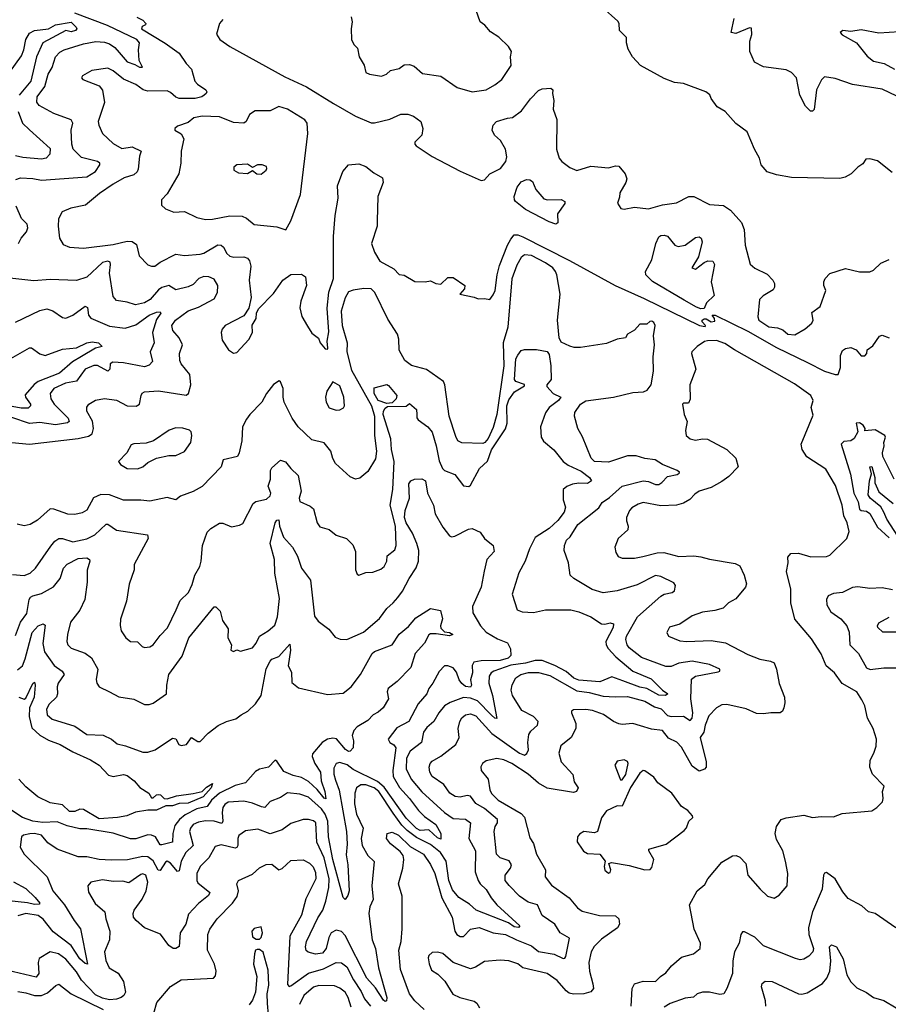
# Model space of a CAD drawing. Extents: x 1552033 to 1694788, y 811965 to 917215.
# Tile 53 of 256: x 1580630 to 1585610, y 847895 to 853538. Entities that reach past the tile are written whole.
import ezdxf

# ---------------------------------------------------------------- set-up
doc = ezdxf.new("R2010")
doc.units = 0

msp = doc.modelspace()

# ---------------------------------------------------------------- linework, layer by layer
at = {"layer": '0CON20XD'}
for points in [[(1583225, 853124.3), (1583304.5, 853135.5), (1583355, 853164.2), (1583395, 853195.8), (1583447.5, 853275), (1583444.1, 853324.1), (1583450, 853355), (1583433.3, 853385), (1583376.8, 853436.8), (1583328.3, 853468.3), (1583295.8, 853505.8), (1583270, 853525), (1583235, 853623.3)], [(1585632.1, 852662.1), (1585548.8, 852728.8), (1585505, 852741.2), (1585482, 852738), (1585465, 852712.5), (1585435, 852693.3), (1585397.5, 852655), (1585362.5, 852635), (1585332.3, 852627.7), (1585055, 852632.5), (1584968.8, 852648.8), (1584915, 852666.7), (1584881.2, 852705), (1584872, 852745), (1584842, 852795), (1584801.2, 852895), (1584735, 852942), (1584675, 853011.2), (1584628.8, 853038.8), (1584593.6, 853086.4), (1584586.8, 853106.8), (1584563.3, 853125), (1584435, 853172), (1584385, 853177.5), (1584325, 853200.8), (1584190, 853275), (1584143.8, 853325), (1584118.7, 853368.7), (1584109.2, 853405), (1584108.8, 853435), (1584068.1, 853475), (1584066, 853515), (1584058.9, 853528.9), (1583970.2, 853610.2)], [(1580608.5, 852621.5), (1580635, 852631.2), (1580705, 852628), (1580755, 852617.5), (1581015, 852637), (1581065, 852666.9), (1581089.4, 852705), (1581089.2, 852715), (1581075.8, 852725), (1580985, 852747.5), (1580936.4, 852795), (1580928.5, 852825), (1580924.1, 852905), (1580933.9, 852945), (1580925, 852964.5), (1580825, 852999.4), (1580741.4, 853045), (1580728.6, 853065), (1580730.6, 853095), (1580774.6, 853155), (1580793.4, 853225), (1580815.6, 853264.4), (1580834.6, 853325), (1580859.1, 853350.9), (1580884.8, 853365.2), (1580995, 853399.2), (1581067.2, 853412.8), (1581115, 853409.8), (1581145, 853399.8), (1581175, 853378.3), (1581199.6, 853349.6), (1581245, 853296.7), (1581290.8, 853280.8), (1581316.2, 853265), (1581333.8, 853265), (1581314.5, 853304.5), (1581311.1, 853365), (1581316.1, 853405), (1581301.3, 853425), (1581133.2, 853505), (1580945.7, 853575.7)], [(1581301.4, 853551.4), (1581335.7, 853535.7), (1581352.5, 853515), (1581351.7, 853508.3), (1581331.7, 853498.3), (1581327.5, 853485), (1581464, 853404), (1581544.4, 853345), (1581585, 853285.7), (1581614.6, 853254.6), (1581633.1, 853185), (1581648.9, 853168.9), (1581697.5, 853135), (1581702.5, 853125), (1581699.2, 853115), (1581687.5, 853105), (1581674, 853095), (1581635, 853085.3), (1581545, 853086.2), (1581525, 853093.8), (1581495, 853121.1), (1581475, 853130.3), (1581365, 853128.3), (1581337.1, 853135), (1581295.7, 853165.7), (1581225, 853196.7), (1581165, 853244.5), (1581135, 853260.5), (1581043, 853247), (1580990, 853215), (1580984, 853205), (1580992.5, 853195), (1581085, 853158.2), (1581105, 853134), (1581116.7, 853063.3), (1581080.4, 852955), (1581083.4, 852933.4), (1581104.2, 852885), (1581165, 852828.9), (1581215, 852800), (1581275, 852810), (1581325.8, 852785), (1581316.7, 852755), (1581308.5, 852681.5), (1581302.5, 852665), (1581285, 852648.8), (1581228.7, 852631.3), (1581165.6, 852595), (1581087.7, 852542.3), (1581006.1, 852473.9), (1580922, 852458), (1580873.7, 852436.3), (1580852.7, 852397.3), (1580850.5, 852355), (1580858.5, 852285), (1580879.8, 852249.8), (1580915, 852233.5), (1580995, 852227.9), (1581165, 852248.6), (1581245, 852268.2), (1581275, 852266.8), (1581298.7, 852248.7), (1581315, 852184), (1581363.6, 852133.6), (1581385, 852124.3), (1581405, 852125.7), (1581435, 852148.9), (1581525, 852194.4), (1581575, 852186.9), (1581665, 852194.6), (1581685, 852200.4), (1581765, 852247.1), (1581785, 852246.4), (1581798.2, 852235), (1581817.2, 852197.2), (1581835, 852182.1), (1581856.8, 852176.8), (1581915, 852178.9), (1581935, 852171.5), (1581948.2, 852155), (1581954.6, 852125), (1581944.5, 852045), (1581957.5, 851945), (1581943.8, 851885), (1581915, 851840), (1581807.5, 851785), (1581790.8, 851765), (1581784.4, 851745.6), (1581791.3, 851701.3), (1581826.1, 851646.1), (1581855, 851627.5), (1581875, 851630), (1581944.4, 851705), (1581964.5, 851745), (1581963.4, 851786.6), (1581986, 851825), (1581988, 851855), (1581999.5, 851880.5), (1582085, 851968), (1582138, 852045), (1582185, 852077.5), (1582245, 852078.8), (1582268.8, 852065), (1582274.2, 852015), (1582241.1, 851925), (1582236.6, 851886.6), (1582247.4, 851837.4), (1582280.5, 851780.5), (1582305, 851741.2), (1582342.3, 851712.3), (1582353.3, 851685), (1582381.7, 851651.7), (1582395, 851650), (1582396.7, 851655), (1582392.5, 851695), (1582401.4, 851748.6), (1582392.8, 851885), (1582403, 851977), (1582428.1, 852055), (1582429.8, 852295), (1582438.8, 852415), (1582455.3, 852515), (1582452.5, 852585), (1582481.8, 852668.2), (1582515, 852705.2), (1582575, 852711.6), (1582615, 852695.8), (1582659.8, 852659.8), (1582710.8, 852630.8), (1582714.6, 852605), (1582682.9, 852525), (1582678.5, 852385), (1582679.6, 852355), (1582647.5, 852255), (1582665, 852205.8), (1582695, 852153.8), (1582775, 852110), (1582805, 852077.5), (1582835, 852073.3), (1582895, 852038), (1582953.9, 852036.1), (1582985, 852042), (1583015.6, 852025.6), (1583045, 852022), (1583085, 852060), (1583115, 852060), (1583182.5, 852015), (1583180, 851995), (1583154.2, 851964.2), (1583235, 851948), (1583258, 851938), (1583295, 851940), (1583325, 851933.3), (1583345, 851961.2), (1583356, 851985), (1583366.8, 852075), (1583381.4, 852128.6), (1583426.3, 852245), (1583445, 852280.8), (1583465, 852304), (1583485, 852304.4), (1583515, 852293.6), (1583781.6, 852158.4), (1584044.2, 852014.2), (1584210.8, 851940.8), (1584527.5, 851785), (1584560, 851780), (1584562.5, 851785), (1584543, 851807), (1584543.3, 851816.7), (1584555, 851822.5), (1584565, 851823.3), (1584595, 851806.7), (1584615, 851810), (1584613.3, 851825), (1584600, 851845), (1584616.7, 851845), (1584805, 851752.1), (1584968.8, 851658.8), (1585147.4, 851572.6), (1585245, 851524), (1585305, 851504.5), (1585322.5, 851505), (1585336.2, 851543.8), (1585336.5, 851613.5), (1585347.9, 851642.1), (1585365, 851654.3), (1585395, 851660), (1585426, 851645), (1585455, 851612.1), (1585475, 851610.9), (1585486.4, 851625), (1585488.1, 851645), (1585521.8, 851668.2), (1585560, 851725), (1585575, 851728.9), (1585615, 851713.8)], [(1581795, 853538.1), (1581774.4, 853515), (1581757.5, 853455), (1581777.5, 853425), (1581835.4, 853385), (1582150.4, 853210.4), (1582275, 853152.7), (1582428.3, 853058.3), (1582554.3, 852984.3), (1582645, 852947.1), (1582665, 852946.4), (1582752.6, 852967.4), (1582815, 852996.4), (1582855, 852996.9), (1582887.5, 852985), (1582930, 852955), (1582941.4, 852915), (1582934.6, 852875.4), (1582895.7, 852835), (1582894.5, 852825), (1582902.2, 852815), (1582995, 852753.6), (1583155, 852669.9), (1583275, 852616.9), (1583295, 852619.2), (1583325.5, 852654.5), (1583386.9, 852685), (1583416.2, 852725), (1583422.1, 852752.1), (1583414.3, 852795), (1583385.6, 852845), (1583351.9, 852875), (1583338.1, 852905), (1583345, 852933.3), (1583363.8, 852955), (1583426.6, 852973.4), (1583455, 852978.1), (1583506.9, 853015), (1583559.2, 853085), (1583605, 853132.5), (1583625, 853140.9), (1583675, 853146.2), (1583685.8, 853135), (1583684, 853115), (1583693.1, 853075), (1583688.5, 853025), (1583710.5, 852965), (1583707.5, 852795), (1583723.8, 852743.8), (1583738, 852725), (1583785, 852690), (1583825, 852673.1), (1583905, 852698.8), (1584005, 852688.9), (1584045, 852700.5), (1584065, 852698.1), (1584102.2, 852655), (1584110.6, 852625), (1584105.7, 852605), (1584071.1, 852545), (1584069.7, 852520.3), (1584057, 852487), (1584075.9, 852455.9), (1584095, 852452), (1584155, 852462.9), (1584235, 852454.4), (1584315, 852476.5), (1584395, 852488.1), (1584466.2, 852525), (1584495, 852524.5), (1584585, 852477.8), (1584665, 852473.3), (1584705.2, 852445.2), (1584768.6, 852375), (1584784.2, 852335.8), (1584790, 852245), (1584817.2, 852137.2), (1584844.7, 852114.7), (1584915, 852079.2), (1584948.8, 852045), (1584957.8, 852025), (1584958.5, 852005), (1584949.8, 851990.2), (1584891.9, 851955), (1584871.4, 851935), (1584862.9, 851835), (1584867.5, 851815), (1584925, 851778.1), (1584975, 851772.5), (1585005, 851760), (1585033.3, 851735), (1585075, 851730.8)], [(1582530, 853555), (1582535.6, 853525), (1582530, 853485), (1582532.9, 853425), (1582545.6, 853395.6), (1582566, 853375), (1582576.2, 853325), (1582605, 853277.5), (1582614.4, 853235), (1582634.7, 853224.7), (1582705, 853213.5), (1582732, 853225), (1582755, 853246), (1582805, 853258), (1582835, 853279.2), (1582865, 853281.5), (1582892.2, 853272.2), (1582939.4, 853229.4), (1583045, 853214.3), (1583138.9, 853148.9), (1583225, 853124.3)], [(1585659.6, 853099.6), (1585575, 853138.9), (1585405, 853165.5), (1585305, 853200), (1585245, 853210), (1585227.2, 853192.8), (1585199.2, 853135), (1585185, 853022.5), (1585175, 853013.8), (1585164.1, 853014.1), (1585135, 853041.2), (1585102.1, 853105), (1585084, 853205), (1585055.5, 853235.5), (1585025, 853249.4), (1584895, 853267.5), (1584842.2, 853295), (1584817.1, 853355), (1584815.8, 853414.2), (1584827.3, 853452.7), (1584825, 853490), (1584815, 853491.9), (1584735, 853458.6), (1584710, 853465), (1584725.9, 853544.1)], [(1580571.9, 853235), (1580639.3, 853330.7), (1580653, 853365), (1580665, 853424.6), (1580685, 853460.3), (1580715, 853476.6), (1580795, 853485.6), (1580835, 853507.9), (1580925, 853524.4), (1580954.4, 853495), (1580956.4, 853485), (1580950, 853475), (1580925, 853467.5), (1580894.7, 853475.3), (1580761.5, 853405), (1580725.8, 853325), (1580693.4, 853185), (1580627.5, 853105)], [(1585675, 853468.6), (1585555, 853460), (1585455, 853480.5), (1585395, 853470.4), (1585350, 853475), (1585333.8, 853465), (1585345, 853450.8), (1585428, 853405), (1585488.5, 853328.5), (1585525, 853299.4), (1585587.1, 853287.1), (1585645, 853253.3)], [(1582155, 852334.3), (1582184.4, 852385), (1582240.4, 852535), (1582282.7, 852885), (1582277.1, 852945), (1582265, 852964.4), (1582165.6, 853025.6), (1582115, 853040), (1582065, 853015.5), (1581980, 853015), (1581948.1, 852995), (1581927.8, 852955), (1581915, 852943.8), (1581855, 852949.1), (1581775, 852980.5), (1581675.4, 852984.6), (1581628.8, 852975), (1581595, 852947.8), (1581535, 852928), (1581520, 852915), (1581520, 852905), (1581555, 852884), (1581571.4, 852855), (1581555.6, 852784.4), (1581553.3, 852715), (1581542.2, 852655), (1581475, 852540), (1581443.3, 852505), (1581443.3, 852475), (1581465, 852453.8), (1581514.2, 852434.2), (1581575, 852438.8), (1581645, 852404.3), (1581695, 852393.1), (1581735, 852394.4), (1581835, 852413.1), (1581905, 852411.8), (1581930.9, 852400.9), (1581975, 852364.3), (1582105, 852349.7), (1582155, 852334.3)], [(1580621.5, 853011.5), (1580646.1, 852945), (1580685, 852906.8), (1580805, 852800), (1580803, 852767), (1580781.2, 852745), (1580755, 852739.2), (1580647.6, 852747.6), (1580605, 852757.5)], [(1582015, 852653.3), (1582043.3, 852675), (1582046.2, 852685), (1582045.7, 852695.7), (1582020, 852705), (1581993.9, 852706.1), (1581965, 852690), (1581935, 852708.8), (1581875, 852706.7), (1581858.3, 852691.7), (1581857.5, 852675), (1581885, 852660), (1581935, 852656.7), (1581965, 852672.5), (1581990, 852655), (1582015, 852653.3)], [(1583703.2, 852366.8), (1583665, 852379.4), (1583530.5, 852450.5), (1583472.8, 852495), (1583466, 852505), (1583465.4, 852525), (1583482.8, 852577.2), (1583505, 852608.6), (1583535, 852621.2), (1583555, 852620), (1583570, 852610), (1583589.6, 852565), (1583635, 852510.9), (1583656.1, 852506.1), (1583735, 852507.2), (1583756.1, 852496.1), (1583755.6, 852485), (1583713.6, 852425), (1583715, 852373.8), (1583703.2, 852366.8)], [(1580623.5, 852255), (1580637.5, 852285), (1580668.2, 852321.8), (1580676.1, 852345), (1580672.7, 852365), (1580639.2, 852399.2), (1580609.4, 852469.4)], [(1584535, 851881.4), (1584509.7, 851889.7), (1584439.5, 851929.5), (1584258, 852038), (1584220, 852075), (1584217.3, 852095), (1584255, 852160.8), (1584277.2, 852255), (1584295, 852292.5), (1584305, 852300.6), (1584325, 852303.3), (1584345, 852296.9), (1584386, 852246), (1584405, 852237.9), (1584445.3, 852244.7), (1584505, 852288.6), (1584525, 852292.5), (1584538, 852285), (1584542.9, 852265), (1584520.9, 852179.1), (1584484, 852115), (1584505, 852108.9), (1584553.4, 852146.6), (1584575, 852156.2), (1584604.3, 852154.3), (1584612.9, 852135), (1584594.8, 852035.2), (1584612.1, 851957.9), (1584567.1, 851915), (1584555, 851882.5), (1584535, 851881.4)], [(1583812.7, 851287.3), (1583844.7, 851335), (1583875, 851353.5), (1584035, 851373.9), (1584145, 851401.3), (1584206.7, 851405), (1584227.1, 851415), (1584250.8, 851445), (1584264.1, 851524.1), (1584262.5, 851605), (1584268.9, 851675), (1584264.4, 851725.6), (1584272.7, 851785), (1584265, 851803.1), (1584255, 851809.2), (1584242.4, 851807.6), (1584225, 851793.3), (1584185, 851792.5), (1584155, 851758), (1584115, 851736.2), (1584103.3, 851715), (1584055, 851707.5), (1583995, 851682.9), (1583845, 851660), (1583809.3, 851659.3), (1583785, 851666.2), (1583735, 851690), (1583722.1, 851715), (1583713.8, 851815), (1583728.9, 851965), (1583710, 852075), (1583702.6, 852095), (1583685.8, 852115), (1583645.2, 852145), (1583565, 852186.3), (1583525, 852190.2), (1583505.3, 852175), (1583479.9, 852130.1), (1583452.4, 852052.4), (1583428.8, 851775), (1583402.5, 851685), (1583404.8, 851555), (1583366.4, 851275), (1583345, 851200.7), (1583315, 851136.9), (1583297.3, 851115), (1583285, 851109.3), (1583165, 851113.3), (1583142.7, 851125), (1583129.6, 851149.6), (1583092.4, 851265), (1583067.9, 851445), (1583060, 851465), (1582963, 851533), (1582875.5, 851555.5), (1582837.5, 851585), (1582804.6, 851644.6), (1582803.1, 851706.9), (1582795.3, 851735), (1582741.1, 851821.1), (1582666.8, 851975), (1582645, 851994.6), (1582602.2, 851997.8), (1582541.5, 851988.5), (1582515, 851978.2), (1582495, 851944.4), (1582472.9, 851867.1), (1582479.3, 851785), (1582507.6, 851685), (1582505.9, 851635), (1582531.7, 851528.3), (1582646.4, 851325), (1582664.3, 851265), (1582663.9, 851155), (1582674.7, 851065), (1582669.1, 851020.9), (1582625, 850948), (1582580.3, 850909.7), (1582555, 850904), (1582525, 850918), (1582440, 850995), (1582425, 851022.5), (1582413.8, 851065), (1582375, 851112), (1582305, 851130), (1582225.6, 851205), (1582192.2, 851255), (1582146.7, 851346.7), (1582140.4, 851375), (1582140.6, 851425), (1582125, 851463.3), (1582117.7, 851467.7), (1582085, 851447.5), (1582045.5, 851395), (1582018.6, 851345), (1581948.6, 851275), (1581930.7, 851249.3), (1581907.1, 851205), (1581902.5, 851125), (1581888.7, 851055), (1581878.5, 851035), (1581796.7, 851015), (1581784, 850975), (1581675, 850862.9), (1581625, 850834.3), (1581552.2, 850807.8), (1581525, 850786), (1581475, 850798.9), (1581375, 850778.2), (1581324.5, 850784.5), (1581225, 850783.6), (1581145, 850814.6), (1581095, 850816.9), (1581052.7, 850797.3), (1581015, 850727.1), (1580988.8, 850711.2), (1580945, 850702.5), (1580905.5, 850704.5), (1580825, 850732.7), (1580805, 850734.4), (1580731.1, 850668.9), (1580690, 850645), (1580655, 850638), (1580615, 850647.1)], [(1580585, 851114.4), (1580685, 851105.4), (1580965, 851137.7), (1581025, 851150.5), (1581044.8, 851165.2), (1581052.3, 851195), (1581046.4, 851236.4), (1581014.5, 851295), (1581015, 851317.5), (1581026, 851335), (1581065, 851356.5), (1581115, 851367.3), (1581185, 851357.5), (1581245.4, 851325.4), (1581296.9, 851323.1), (1581316.2, 851333.8), (1581325.6, 851385), (1581332.1, 851397.9), (1581344.6, 851405.4), (1581425, 851410.8), (1581583.3, 851386.7), (1581598.1, 851395), (1581610.4, 851445), (1581604.5, 851504.5), (1581555.6, 851565), (1581547.5, 851585), (1581546.9, 851625), (1581563.8, 851675), (1581543.2, 851715), (1581507.3, 851757.3), (1581501.6, 851785), (1581523.4, 851816.5), (1581595, 851869.1), (1581655, 851889.4), (1581745, 851938.1), (1581764.5, 851975), (1581766.7, 852015), (1581745, 852050), (1581714.4, 852064.4), (1581685, 852065.4), (1581657.5, 852055), (1581625, 852020), (1581595, 852007.2), (1581525, 851990.5), (1581485, 852014.6), (1581445, 852002.5), (1581425, 851989.1), (1581377.1, 851935), (1581344.7, 851914.7), (1581293, 851903), (1581245, 851918.9), (1581185, 851929.4), (1581165, 851951.2), (1581145.3, 852085), (1581150.8, 852135), (1581147.6, 852147.6), (1581135, 852154.5), (1581105, 852146.6), (1581015, 852061.5), (1580955, 852042.7), (1580805, 852049.6), (1580711.3, 852041.3), (1580555, 852058.5)], [(1585075, 851730.8), (1585134.3, 851765.7), (1585172.1, 851797.9), (1585179.2, 851815), (1585171.2, 851858.8), (1585218.9, 851895), (1585252, 851985), (1585240.6, 852015), (1585240, 852035), (1585248.1, 852055), (1585275, 852082.5), (1585365, 852112.5), (1585445, 852092.7), (1585505, 852092.2), (1585525, 852101.4), (1585566.8, 852143.2), (1585615, 852164.3)], [(1580605, 851804.4), (1580745, 851870.8), (1580785, 851880), (1580819.8, 851869.8), (1580875, 851830.8), (1580895, 851827.1), (1580934.2, 851845), (1581005.7, 851895.7), (1581018, 851888), (1581023.3, 851845), (1581037.8, 851827.8), (1581145, 851781.6), (1581235, 851770), (1581295, 851788.2), (1581372.3, 851845), (1581415, 851862.5), (1581434.2, 851864.2), (1581438.6, 851855), (1581415, 851820), (1581390.5, 851745), (1581400.4, 851685), (1581378.2, 851635), (1581391.8, 851578.2), (1581372.6, 851557.4), (1581345, 851549.2), (1581225, 851571.2), (1581164.3, 851575.7), (1581149.3, 851565), (1581145.7, 851534.3), (1581135, 851523.2), (1581075, 851555.3), (1581055, 851556.5), (1581005, 851534.5), (1580955, 851466.2), (1580892.5, 851455), (1580825.6, 851425), (1580804, 851395), (1580808.2, 851365), (1580826.7, 851335), (1580906.9, 851255), (1580913.3, 851235), (1580903, 851227), (1580835, 851215.9), (1580745, 851228.4), (1580685, 851223.4), (1580585, 851258.5)], [(1580565, 851587.8), (1580685, 851657.3), (1580697.3, 851657.3), (1580745, 851622.5), (1580775, 851613.1), (1580875, 851648.7), (1580955, 851656.3), (1581015, 851685.2), (1581045, 851691.1), (1581080.8, 851685), (1581103.3, 851665), (1581065, 851654.7), (1580985, 851607.3), (1580932.4, 851577.6), (1580858.2, 851511.8), (1580736.1, 851463.9), (1580712, 851448), (1580661.4, 851388.6), (1580662.7, 851375), (1580691.5, 851335), (1580691.5, 851325), (1580678, 851312), (1580638.8, 851311.2), (1580535, 851331.1)], [(1584136.2, 847885), (1584141.1, 847985), (1584155, 848011.8), (1584205, 848027.1), (1584276.2, 848025), (1584304.2, 848055), (1584335.3, 848074.7), (1584367.1, 848115), (1584424.4, 848165), (1584493.8, 848185), (1584530.8, 848215), (1584532.9, 848245), (1584496.4, 848326.4), (1584469.4, 848465), (1584514.4, 848545), (1584557.8, 848582.2), (1584575.8, 848615), (1584655, 848709.2), (1584716.4, 848746.4), (1584738.3, 848748.3), (1584758.8, 848738.8), (1584793, 848703), (1584804.5, 848634.5), (1584876, 848555), (1584918, 848515), (1584955, 848502.9), (1584985, 848521.4), (1585030, 848575), (1585034.5, 848645), (1585020.5, 848715), (1585005.5, 848775.5), (1584970, 848840), (1584960.5, 848875), (1584969.5, 848915), (1584995, 848954.3), (1585025, 848964.4), (1585125, 848978.9), (1585175, 848965.7), (1585225, 848972), (1585295, 848968.8), (1585345, 848989.4), (1585515, 849003.3), (1585545, 849023.3), (1585576.2, 849055), (1585581.2, 849075), (1585576.2, 849115), (1585585.8, 849145), (1585519.2, 849215), (1585503.3, 849255), (1585506.5, 849295), (1585527.8, 849335), (1585540, 849375), (1585542.9, 849415), (1585524.2, 849475), (1585491.2, 849535), (1585476.2, 849605), (1585459.3, 849640.7), (1585430, 849685), (1585345, 849733.1), (1585301.9, 849795), (1585254.7, 849834.7), (1585225, 849904), (1585169.8, 849989.8), (1585075, 850102), (1585051.1, 850195), (1585050.8, 850275), (1585026.7, 850375), (1585036.2, 850425), (1585035, 850456.7), (1585050.7, 850479.3), (1585095, 850480.9), (1585165, 850458.8), (1585255, 850461.4), (1585275, 850470), (1585373.3, 850565), (1585386.2, 850605), (1585374.3, 850655), (1585354.7, 850694.7), (1585346.2, 850755), (1585307.4, 850867.4), (1585252.1, 850962.1), (1585143.5, 851033.5), (1585115.4, 851075), (1585111.1, 851105), (1585178.7, 851271.3), (1585167.8, 851315), (1585180, 851355), (1585165, 851383.3), (1585071.6, 851451.6), (1584727.9, 851645), (1584672.5, 851682.5), (1584625, 851699.5), (1584572.5, 851697.5), (1584556.6, 851693.4), (1584514.5, 851665.5), (1584483.3, 851635), (1584481.2, 851625), (1584505.7, 851535), (1584472.5, 851445), (1584473.6, 851363.6), (1584465, 851340), (1584435, 851340), (1584430, 851335), (1584440, 851275), (1584456, 851235), (1584446.4, 851183.6), (1584452, 851155), (1584473.3, 851135), (1584505, 851128.6), (1584545, 851136), (1584574.1, 851134.1), (1584684.1, 851074.1), (1584735.6, 851025.6), (1584750, 850975), (1584695, 850920.4), (1584655, 850890.4), (1584595, 850856.4), (1584525, 850836.2), (1584500.6, 850819.4), (1584472.2, 850787.8), (1584435, 850766.9), (1584395, 850755.6), (1584305, 850751.5), (1584205, 850771.2), (1584175, 850762.1), (1584140.5, 850739.5), (1584126.7, 850725), (1584109.6, 850685), (1584109.1, 850665), (1584119.4, 850635), (1584117.5, 850615), (1584062, 850565), (1584042, 850515), (1584048, 850485), (1584061.7, 850461.7), (1584085, 850451.4), (1584155, 850451.9), (1584202.1, 850462.1), (1584285, 850481.8), (1584324, 850484), (1584408.3, 850461.7), (1584494.5, 850464.5), (1584535, 850459.4), (1584585, 850445.6), (1584732, 850422), (1584758, 850408), (1584784.2, 850355), (1584798, 850305), (1584791.2, 850285), (1584735, 850219.2), (1584693.6, 850196.4), (1584663.3, 850165), (1584615, 850151.1), (1584545, 850142.2), (1584485, 850122.2), (1584415, 850074.4), (1584355, 850055.8), (1584340, 850025), (1584350, 850005), (1584415, 849978.5), (1584454.6, 849974.6), (1584595, 849980.4), (1584676.9, 849966.9), (1584805, 849900.6), (1584873.7, 849873.7), (1584935, 849861.4), (1584955, 849851.2), (1584970, 849815), (1584985, 849733.3), (1585014.5, 849655.5), (1585017.8, 849622.2), (1585012, 849595), (1585003.3, 849575), (1584990, 849565), (1584936.4, 849566.4), (1584895, 849560), (1584855, 849562.5), (1584795, 849588.6), (1584685, 849613.3), (1584655, 849611.5), (1584625, 849594.4), (1584582, 849548), (1584559.6, 849495), (1584552.9, 849455), (1584531.6, 849425), (1584565.4, 849284.6), (1584566.2, 849255), (1584557.1, 849242.9), (1584525, 849231.4), (1584485, 849259.1), (1584425, 849368.8), (1584396.9, 849396.9), (1584350.4, 849420.4), (1584315, 849464.3), (1584252.6, 849472.6), (1584190.2, 849490.2), (1584145, 849503.8), (1584085, 849498.5), (1584065, 849502.5), (1584035, 849515.5), (1583976.8, 849556.8), (1583915, 849579.1), (1583875, 849584.5), (1583805, 849582), (1583794.4, 849575.6), (1583794.2, 849565.8), (1583818.9, 849505), (1583818.5, 849475), (1583791.2, 849425), (1583733.1, 849376.9), (1583721.1, 849335), (1583734.5, 849285), (1583801.7, 849211.7), (1583809.7, 849169.7), (1583831.4, 849135), (1583822, 849115), (1583805, 849109.4), (1583655, 849133.8), (1583605, 849162.3), (1583545, 849214.7), (1583451.1, 849275), (1583405, 849296.9), (1583365, 849303.5), (1583305, 849291.4), (1583284.2, 849275), (1583274.5, 849255.5), (1583275.6, 849235), (1583316.4, 849185), (1583325.3, 849125), (1583335, 849103.5), (1583372.7, 849065), (1583505, 848988.2), (1583525, 848966.9), (1583555, 848850), (1583575, 848816.7), (1583593.1, 848755), (1583643.8, 848666.2), (1583642, 848625), (1583678.8, 848578.8), (1583780, 848505), (1583828.3, 848448.3), (1583855, 848428.9), (1583954.3, 848404.3), (1584045, 848402.5), (1584065.4, 848385.4), (1584068.2, 848355), (1584056.7, 848333.3), (1583965, 848267.8), (1583924.2, 848225.8), (1583905.5, 848195), (1583892.7, 848135), (1583896.2, 848085), (1583916.8, 848013.2), (1583918.9, 847985), (1583903.8, 847966.2), (1583864.5, 847954.5), (1583805, 847954), (1583779.6, 847959.6), (1583762.3, 847972.3), (1583712.4, 848032.4), (1583655, 848070.9), (1583515, 848103.3), (1583485, 848126.9), (1583435, 848144.4), (1583385, 848147.5), (1583295, 848140.8), (1583242.4, 848107.6), (1583215, 848098.9), (1583115, 848134.4), (1583055, 848186), (1583025, 848194.3), (1582995, 848192.9), (1582975, 848175.8), (1582971.3, 848161.3), (1582976.6, 848126.6), (1582991.7, 848091.7), (1583027, 848067), (1583067.4, 848027.4), (1583113.7, 847953.7), (1583153.3, 847935), (1583235, 847912.5), (1583251.4, 847901.4), (1583266.7, 847875)], [(1580587.6, 850357.6), (1580655, 850352.7), (1580690, 850365), (1580719.6, 850395), (1580809, 850521), (1580830.9, 850549.1), (1580855, 850564.6), (1580875, 850564.6), (1580935, 850545.3), (1581015, 850561.9), (1581061.2, 850585), (1581125, 850647.1), (1581135, 850646.9), (1581185, 850613.2), (1581362.5, 850585), (1581366, 850565), (1581285.7, 850415), (1581285.6, 850385), (1581257.7, 850302.3), (1581241.3, 850205), (1581208.3, 850101.7), (1581205.5, 850065.5), (1581210.6, 850035), (1581238.6, 849995), (1581265, 849974.4), (1581305, 849973.3), (1581332, 849945), (1581345, 849940), (1581375, 849944.2), (1581395, 849955.6), (1581435, 850008.9), (1581478, 850052), (1581527.7, 850155), (1581550.5, 850209.5), (1581597.3, 850255), (1581619.1, 850300.9), (1581633.5, 850355), (1581662.5, 850405), (1581670.6, 850435), (1581677.9, 850525), (1581705, 850600), (1581725, 850622.2), (1581775, 850653.1), (1581795, 850652.7), (1581845, 850631.5), (1581889.2, 850640.8), (1581908.8, 850651.2), (1581968.8, 850765), (1581983.6, 850776.4), (1582045, 850790.8), (1582065, 850808.6), (1582069.3, 850825), (1582054.2, 850865), (1582068.6, 850905), (1582068.5, 850955), (1582075, 850970), (1582125, 851013.3), (1582153.9, 851003.9), (1582184, 850965), (1582226.5, 850926.5), (1582242.7, 850835), (1582231.4, 850795), (1582235.7, 850775.7), (1582295, 850750), (1582314.2, 850735), (1582335.3, 850655.3), (1582351.1, 850631.1), (1582405, 850615.7), (1582445, 850584.2), (1582504.1, 850564.1), (1582539.2, 850529.2), (1582555, 850490), (1582554.3, 850385), (1582565, 850360), (1582575, 850353.8), (1582615, 850368.8), (1582655, 850371.9), (1582701.1, 850388.9), (1582720, 850405), (1582734, 850435), (1582736.7, 850465), (1582780.2, 850499.8), (1582788.5, 850525), (1582783.8, 850635), (1582754.2, 850755), (1582770, 850845), (1582777.6, 851005), (1582762.3, 851075), (1582758.1, 851135), (1582714.2, 851275), (1582714.9, 851295.1), (1582725, 851311.9), (1582738.9, 851321.1), (1582845, 851323.5), (1582865, 851338.9), (1582904, 851304), (1582906.1, 851276.1), (1582906.5, 851256.5), (1582914.5, 851245), (1582970.5, 851205), (1582994.1, 851174.1), (1583018.2, 851095), (1583035, 851008.8), (1583053.3, 850965), (1583065, 850954.5), (1583125, 850930.8), (1583175, 850866.2), (1583205, 850863.3), (1583215, 850870), (1583266.7, 850965), (1583312.1, 851007.9), (1583335, 851073.3), (1583415, 851193.6), (1583424.4, 851225.6), (1583422.4, 851325), (1583435, 851358.8), (1583466.5, 851405), (1583525, 851440), (1583525, 851446.5), (1583475, 851464.1), (1583466.4, 851475), (1583474.8, 851595), (1583485, 851615.7), (1583505, 851642.5), (1583525, 851647.5), (1583593, 851647), (1583655, 851636.7), (1583665, 851618.8), (1583675.9, 851555), (1583676.3, 851475), (1583652.5, 851445), (1583653.1, 851435), (1583688.9, 851395), (1583732.2, 851375), (1583718.7, 851355), (1583664.8, 851315.2), (1583644.2, 851285), (1583616.8, 851205), (1583620, 851145), (1583632.8, 851122.8), (1583692.2, 851072.2), (1583746.7, 851006.7), (1583774.5, 850985), (1583849.5, 850949.5), (1583896.2, 850915), (1583908.8, 850895), (1583885, 850880), (1583835, 850882.5), (1583800, 850875), (1583767, 850863), (1583746, 850845), (1583746.4, 850786.4), (1583758.9, 850745), (1583752.5, 850715), (1583715, 850668.2), (1583665, 850622.3), (1583585, 850570.8), (1583553.1, 850505), (1583528.6, 850435), (1583491.8, 850368.2), (1583454.2, 850245), (1583482.5, 850155), (1583510, 850145), (1583575, 850140.9), (1583645, 850156.2), (1583790, 850155), (1583835, 850144.7), (1583904.2, 850115), (1583965, 850075.5), (1583985, 850073.6), (1584015, 850081.4), (1584033.8, 850075), (1584032.2, 850055), (1583991.1, 849975), (1583991.5, 849955), (1584003.8, 849935), (1584047.1, 849887.1), (1584145, 849804.8), (1584250.7, 849760.7), (1584315.2, 849695.2), (1584346.7, 849675), (1584333.3, 849665), (1584295, 849666.9), (1584225, 849705.2), (1584185, 849712.2), (1584088.9, 849748.9), (1584025, 849771.8), (1583956.9, 849743.1), (1583835, 849752.6), (1583806.4, 849765), (1583762.2, 849802.2), (1583697.6, 849837.6), (1583624.8, 849864.8), (1583585, 849864.5), (1583530.6, 849849.4), (1583445, 849838.5), (1583348.9, 849805), (1583333.6, 849795), (1583321.5, 849775), (1583319.7, 849735), (1583340.6, 849665), (1583366.1, 849533.9), (1583355, 849535.6), (1583335, 849552.9), (1583255.3, 849635), (1583215, 849649.1), (1583175, 849654), (1583098.2, 849625), (1583064.8, 849605.2), (1583032.8, 849565), (1583004.8, 849515.2), (1582965, 849482.1), (1582945.9, 849454.1), (1582933.6, 849395), (1582869.1, 849345), (1582846.7, 849305), (1582844.7, 849245), (1582873.5, 849185), (1582935, 849112.8), (1583065.4, 848995), (1583115, 848959.7), (1583185, 848956.2), (1583215.3, 848935.3), (1583204.7, 848845), (1583243.8, 848773.8), (1583241.5, 848655), (1583258.2, 848605), (1583270.4, 848585), (1583304, 848554), (1583332.9, 848505), (1583365, 848466.2), (1583498, 848345), (1583490, 848335), (1583465, 848338.8), (1583431.6, 848361.6), (1583246.2, 848435), (1583209, 848469), (1583147, 848507), (1583111.3, 848551.3), (1583090.9, 848605), (1583074.5, 848715), (1583043.3, 848765), (1582985, 848811.3), (1582905, 848850.4), (1582850.8, 848890.8), (1582821.2, 848921.2), (1582770.4, 848990.4), (1582688.5, 849115), (1582662.9, 849135), (1582615, 849152.5), (1582585, 849153.2), (1582560.9, 849135), (1582551.1, 849105), (1582548.5, 849045), (1582560.2, 848985), (1582600, 848905), (1582587.5, 848845), (1582593.1, 848805), (1582625, 848748.2), (1582663, 848713), (1582649.7, 848575), (1582656.6, 848495), (1582636.8, 848453.2), (1582631.2, 848415), (1582651.6, 848265), (1582669.7, 848215), (1582687.9, 848105), (1582735.3, 847935), (1582733.3, 847915), (1582725, 847911.9), (1582715, 847918.9), (1582669, 847989), (1582619.5, 848045), (1582495, 848289.3), (1582475, 848311.9), (1582445, 848320), (1582415.9, 848304.1), (1582401.8, 848278.2), (1582386.9, 848215), (1582365, 848187.7), (1582325, 848182.8), (1582283.1, 848193.1), (1582272.7, 848202.7), (1582269.1, 848225), (1582274, 848255), (1582339.7, 848390.3), (1582368.1, 848435), (1582384.2, 848485.8), (1582401.7, 848565), (1582403.6, 848615), (1582374.6, 848734.6), (1582333.1, 848825), (1582328.5, 848935), (1582315, 848947.1), (1582285, 848954.4), (1582255, 848954.4), (1582185, 848930.9), (1582135, 848895.6), (1582065, 848872.1), (1581995, 848898.9), (1581925, 848888.6), (1581886.5, 848863.5), (1581880, 848845), (1581880, 848805), (1581875.3, 848794.7), (1581865, 848790.4), (1581785, 848808.2), (1581751.3, 848798.7), (1581714.7, 848735.3), (1581665.2, 848684.8), (1581646.2, 848645), (1581645.3, 848605.3), (1581651.1, 848591.1), (1581719.5, 848535), (1581711.5, 848518.5), (1581655, 848472.2), (1581598.1, 848411.9), (1581582.6, 848355), (1581550.3, 848305), (1581543.2, 848226.8), (1581525.7, 848214.3), (1581510, 848215), (1581485, 848232.2), (1581436.6, 848296.6), (1581345, 848333.1), (1581296.9, 848375), (1581283.1, 848395), (1581280, 848415), (1581285.7, 848435), (1581332, 848498), (1581355, 848546), (1581365.2, 848595), (1581353.1, 848635), (1581335, 848642.1), (1581325, 848639.6), (1581255, 848590.6), (1581220.6, 848600.6), (1581165, 848599.2), (1581105, 848608.3), (1581038, 848595), (1581021.1, 848575), (1581025, 848538), (1581063.2, 848473.3), (1581118.8, 848425), (1581124.2, 848385), (1581147.1, 848315), (1581143.8, 848265), (1581116.3, 848195), (1581123.9, 848146.1)], [(1582445, 851300), (1582465, 851301.2), (1582485.9, 851314.1), (1582491.2, 851325), (1582488.5, 851375), (1582465, 851440), (1582425, 851462.5), (1582390.7, 851409.3), (1582383.8, 851375), (1582386.7, 851345), (1582405, 851314), (1582445, 851300)], [(1582735, 851339.1), (1582685, 851354.8), (1582662.9, 851395), (1582662.3, 851427.7), (1582735, 851447.5), (1582745, 851441.2), (1582792, 851385), (1582788, 851365), (1582765, 851341.5), (1582735, 851339.1)], [(1582949.2, 847865), (1582895, 847915.5), (1582864.6, 847955), (1582813.8, 848095), (1582803.6, 848205), (1582816.5, 848255), (1582821.9, 848328.1), (1582822.1, 848515), (1582801.5, 848585), (1582827.3, 848675), (1582832.9, 848725), (1582827.5, 848747.5), (1582811.8, 848771.8), (1582755, 848815.6), (1582733.1, 848845), (1582736.2, 848875), (1582765, 848881.5), (1582802.5, 848865), (1582868.9, 848798.9), (1582944.4, 848755), (1582985, 848697.1), (1583009.2, 848645), (1583049.8, 848505), (1583109.6, 848395), (1583124.2, 848315), (1583136.5, 848295), (1583155, 848283.2), (1583175, 848284.7), (1583214.4, 848325), (1583265, 848335.8), (1583345, 848305.2), (1583415, 848295.6), (1583477.8, 848265), (1583565, 848229.5), (1583605, 848198.4), (1583695, 848182.3), (1583745, 848157.5), (1583755, 848160), (1583760.2, 848169.8), (1583781.4, 848275), (1583728.6, 848305), (1583698.2, 848355), (1583624.7, 848405), (1583599.5, 848465), (1583545, 848481.3), (1583495.6, 848515.6), (1583435.3, 848575.3), (1583413.6, 848605), (1583413.5, 848635), (1583443.8, 848675), (1583449.2, 848695), (1583436.9, 848716.9), (1583383.8, 848733.8), (1583362.7, 848755), (1583350, 848885), (1583356.7, 848913.3), (1583370, 848935), (1583368.5, 848955), (1583295, 849017), (1583245.2, 849045.2), (1583215, 849087.7), (1583195, 849092.4), (1583155, 849082), (1583126.7, 849086.7), (1583096.2, 849105), (1583062.5, 849155), (1582995, 849200.5), (1582981.2, 849225), (1582977.7, 849255), (1582982.7, 849275), (1582995, 849289.5), (1583045, 849317.9), (1583131.1, 849385), (1583148.9, 849425), (1583144.5, 849475), (1583153.6, 849515), (1583165, 849537.8), (1583185, 849554.5), (1583215, 849560.4), (1583245, 849548.5), (1583336.5, 849446.5), (1583495, 849334.8), (1583525, 849322.9), (1583537.9, 849332.1), (1583546.2, 849353.8), (1583543.4, 849395), (1583549.5, 849440.5), (1583560.4, 849459.6), (1583598.6, 849495), (1583601.9, 849515), (1583575.6, 849545), (1583509.4, 849579.4), (1583454.6, 849665), (1583447.3, 849695), (1583453.3, 849726.7), (1583474.4, 849765.6), (1583503.3, 849785), (1583547.3, 849797.3), (1583605, 849797.5), (1583669.3, 849779.3), (1583825, 849691.5), (1583895, 849682.2), (1583975, 849661.2), (1584043.6, 849656.4), (1584115, 849660), (1584215, 849632), (1584270.5, 849600.5), (1584308.1, 849588.1), (1584345, 849551.2), (1584365, 849544.7), (1584435, 849545.8), (1584475, 849520.8), (1584485, 849535.8), (1584490, 849565), (1584477.3, 849645), (1584482, 849758), (1584505, 849775.8), (1584635, 849800.6), (1584643.8, 849805), (1584644, 849815), (1584585, 849842.3), (1584485, 849860.8), (1584409.4, 849849.4), (1584365, 849832), (1584335, 849831.1), (1584195, 849882.5), (1584125, 849938.5), (1584113.1, 849955), (1584105.3, 849985), (1584109.3, 850005), (1584171.5, 850115), (1584305.6, 850235), (1584325, 850245.9), (1584370, 850255), (1584384, 850265), (1584390, 850295), (1584380.7, 850310.7), (1584305, 850347.3), (1584275, 850351.8), (1584171, 850299), (1584055, 850264.6), (1583975, 850253.5), (1583911.4, 850271.4), (1583806.7, 850335), (1583786.2, 850355), (1583775.5, 850425.5), (1583751.2, 850495), (1583752.7, 850525), (1583765.9, 850554.1), (1583786.5, 850575), (1583830, 850645), (1583950.3, 850739.7), (1583969.3, 850770.7), (1584011.2, 850798.8), (1584084.5, 850865), (1584205, 850895.7), (1584235, 850892), (1584275, 850874), (1584295.2, 850874.8), (1584312.5, 850885), (1584345, 850920.8), (1584399.6, 850930.4), (1584411.7, 850938.3), (1584412, 850945), (1584400, 850955), (1584315, 850987.7), (1584273.3, 851015), (1584215, 851023.4), (1584165, 851039), (1584115, 851038.3), (1584005, 851001.5), (1583925, 851005.3), (1583905.5, 851025), (1583856.3, 851146.3), (1583829.1, 851195), (1583810, 851265), (1583812.7, 851287.3)], [(1585643.6, 850905), (1585579.7, 851035), (1585576.5, 851055), (1585586.7, 851095), (1585583.6, 851115), (1585594.7, 851145), (1585590.3, 851155), (1585535, 851188.1), (1585475, 851182.5), (1585476.7, 851195), (1585465.4, 851215), (1585445, 851228.3), (1585426.4, 851225), (1585434.5, 851175), (1585415, 851138.1), (1585395, 851124.5), (1585355, 851120.6), (1585340, 851105), (1585393, 850933), (1585412.7, 850825), (1585436.5, 850775), (1585445, 850732.3), (1585454.9, 850724.8), (1585485, 850721.1), (1585505, 850707.6), (1585549.1, 850629.1), (1585615, 850569.1)], [(1581305, 850963.1), (1581335, 850974.4), (1581365, 850999.4), (1581415, 851025.8), (1581485, 851039.4), (1581525, 851040), (1581575, 851062.5), (1581611.1, 851115), (1581616.2, 851155), (1581612.5, 851175), (1581603.3, 851185), (1581565, 851197.8), (1581525, 851198.9), (1581486.2, 851185), (1581396.6, 851123.4), (1581355, 851110.6), (1581285, 851107.5), (1581269.5, 851100.5), (1581243.8, 851055), (1581196.7, 851005), (1581207.7, 850987.7), (1581245.6, 850965.6), (1581305, 850963.1)], [(1585665, 850577.5), (1585602.6, 850675), (1585584.9, 850714.9), (1585566.9, 850746.9), (1585506.9, 850795), (1585495.3, 850815), (1585502.6, 850895), (1585513.9, 850935), (1585504, 850976), (1585515, 850976.4), (1585533.8, 850915), (1585532.7, 850882.7), (1585555, 850831.1), (1585637.5, 850765)], [(1580605, 850009.5), (1580634.8, 850085.2), (1580671.3, 850135), (1580684.6, 850215), (1580691.9, 850228.1), (1580705, 850236.9), (1580755, 850250.3), (1580823.3, 850286.7), (1580861.9, 850335), (1580881.5, 850395), (1580902.1, 850417.9), (1580965, 850450.4), (1581015, 850454.3), (1581030, 850445), (1581031.4, 850435), (1581016.4, 850383.6), (1581016.5, 850315), (1581002.3, 850215), (1580975.2, 850154.8), (1580921.5, 850085), (1580903.1, 850015), (1580899.6, 849975), (1580905.6, 849955), (1580925, 849935.5), (1581005, 849907.5), (1581041.3, 849881.3), (1581078.6, 849815), (1581067.3, 849757.3), (1581072, 849735), (1581086.2, 849715), (1581143.8, 849685), (1581197.3, 849657.3), (1581285, 849644.2), (1581345, 849612.5), (1581372.7, 849612.7), (1581395, 849621.1), (1581471.5, 849675), (1581473.8, 849725), (1581485.5, 849785), (1581560.6, 849889.4), (1581599.2, 849995), (1581745, 850173.8), (1581755, 850173.8), (1581779.1, 850149.1), (1581792.9, 850095), (1581825, 850047.5), (1581822.5, 849995), (1581843.8, 849955), (1581840, 849925), (1581855, 849917.5), (1581875, 849927.5), (1581895, 849918.8), (1581965, 849937.3), (1581986, 849965), (1582004.7, 850005.3), (1582054.7, 850035.3), (1582091.7, 850068.3), (1582108.1, 850115), (1582119.6, 850220.4), (1582092.5, 850365), (1582090, 850445), (1582065.2, 850535), (1582094.8, 850655), (1582105, 850669.2), (1582115, 850671.1), (1582118.9, 850635), (1582141.7, 850571.7), (1582194, 850514), (1582223, 850463), (1582245, 850394.2), (1582297.5, 850325), (1582320.2, 850120.2), (1582340.2, 850090.2), (1582402.5, 850045), (1582439.4, 849999.4), (1582467, 849987), (1582505, 849986.7), (1582601.5, 850028.5), (1582693.6, 850106.4), (1582735, 850164.2), (1582771.4, 850195), (1582797, 850227), (1582825, 850262.5), (1582862.1, 850335), (1582902.8, 850397.2), (1582916.7, 850435), (1582918.2, 850495), (1582906.5, 850535), (1582882.4, 850595), (1582845, 850655.3), (1582836.6, 850685), (1582839.1, 850725), (1582864, 850795), (1582861.5, 850878.5), (1582872.4, 850895), (1582893.8, 850903.8), (1582935, 850906.6), (1582956.8, 850895), (1582968, 850825), (1583002.6, 850755), (1583011, 850705), (1583055, 850629.6), (1583095, 850579.6), (1583105, 850574.7), (1583125, 850577.1), (1583202.3, 850617.7), (1583225, 850622.1), (1583270.8, 850600.8), (1583295, 850565.2), (1583345.3, 850525.3), (1583349.7, 850490.3), (1583307.7, 850445), (1583293.2, 850376.8), (1583275.4, 850285), (1583226.2, 850175), (1583228.8, 850138.8), (1583271.1, 850065), (1583305, 850027.9), (1583369.5, 849989.5), (1583427, 849967), (1583443, 849933), (1583446.5, 849893.5), (1583430.9, 849879.1), (1583385, 849864.9), (1583276.2, 849863.8), (1583233.2, 849855), (1583223.4, 849836.6), (1583225.2, 849795), (1583215.2, 849755), (1583221.1, 849725), (1583215, 849712.8), (1583185, 849717.4), (1583164.1, 849734.1), (1583150.2, 849755), (1583135, 849799.2), (1583115, 849823.1), (1583085, 849835.6), (1583065, 849834.3), (1583035, 849802.5), (1582999.2, 849735), (1582976.2, 849705), (1582965, 849674.4), (1582913.8, 849616.2), (1582861.3, 849515), (1582791.3, 849478.7), (1582742.9, 849415), (1582751.5, 849395), (1582775, 849381.5), (1582786.1, 849365), (1582768.3, 849235), (1582770.9, 849200.9), (1582806.8, 849136.8), (1582864.8, 849075), (1582916.1, 849006.1), (1582951.7, 848971.7), (1583016.2, 848925), (1583044.5, 848875), (1583045, 848842), (1583025, 848849.6), (1582975.2, 848895.2), (1582925, 848890.3), (1582905, 848903.3), (1582845, 848962.4), (1582720.3, 849140.3), (1582681.9, 849171.9), (1582541, 849241), (1582507.7, 849267.7), (1582465, 849281.8), (1582444.2, 849275.8), (1582431.3, 849248.7), (1582430.4, 849215), (1582439.9, 849179.9), (1582461.5, 849121.5), (1582503.7, 848885), (1582507, 848813), (1582502.3, 848752.3), (1582511.3, 848695), (1582518.8, 848545), (1582511.4, 848518.6), (1582495, 848496.7), (1582485, 848507.5), (1582424.7, 848725), (1582400.2, 848855), (1582397.1, 848945), (1582381.6, 848985), (1582360.6, 849015), (1582285, 849081.6), (1582235, 849098.8), (1582165, 849107.3), (1582125, 849079.5), (1582065, 849056.7), (1582035, 849023.8), (1582016.6, 849026.6), (1581965, 849048.7), (1581915, 849060), (1581825.7, 849054.3), (1581805, 849040.4), (1581795, 849022.5), (1581791, 848995), (1581795.2, 848944.8), (1581788.4, 848931.6), (1581745, 848944.3), (1581695, 848947), (1581655, 848939.2), (1581625.2, 848924.8), (1581608.5, 848905), (1581603.5, 848885), (1581625.2, 848805), (1581582.1, 848765), (1581555.7, 848715), (1581545, 848659.2), (1581535, 848656.5), (1581495, 848703.8), (1581475, 848716.4), (1581465, 848710.7), (1581435, 848661.1), (1581424.6, 848664.6), (1581395, 848718), (1581365, 848740.2), (1581335, 848742.5), (1581247.7, 848722.3), (1581155, 848721.8), (1581085, 848724.6), (1581015, 848740.8), (1580965, 848740), (1580844.6, 848784.6), (1580791.1, 848821.1), (1580754.3, 848865), (1580715, 848873.8), (1580688.3, 848871.7), (1580652, 848865), (1580640.6, 848855), (1580632.5, 848795), (1580656.2, 848755), (1580786.9, 848625), (1580819.5, 848545), (1580887.1, 848465), (1580942, 848375), (1580978.1, 848328.1), (1581018.8, 848125), (1581005, 848128.9), (1580975, 848156.1), (1580925, 848231.6), (1580821, 848311), (1580765, 848383.6), (1580735, 848403.6), (1580665.2, 848414.8), (1580618.5, 848401.5)], [(1585635, 850270.4), (1585575, 850282.5), (1585505, 850278.1), (1585435, 850286.9), (1585405, 850284.3), (1585346.7, 850255), (1585295, 850248.9), (1585264.6, 850235.4), (1585255.8, 850215), (1585258.2, 850185), (1585281.5, 850145), (1585338.2, 850105), (1585372.5, 850065), (1585385, 850027.5), (1585389.5, 849955), (1585439.1, 849905), (1585485, 849823.3), (1585506.2, 849813.8), (1585585, 849824.3), (1585675, 849823.1)], [(1580617.2, 849812.8), (1580645, 849834.4), (1580661, 849875), (1580701.5, 850025), (1580735, 850064.7), (1580765, 850076.5), (1580775, 850068), (1580763, 849963), (1580772.4, 849915), (1580827.5, 849837.5), (1580873.4, 849803.4), (1580884.6, 849785), (1580849.6, 849735), (1580844.6, 849715), (1580846.8, 849675), (1580840, 849655), (1580799.5, 849615), (1580783.9, 849586.1), (1580788.1, 849555), (1580815, 849529.5), (1580945, 849489.2), (1581015, 849442), (1581108.1, 849438.1), (1581155.4, 849415.4), (1581187.9, 849387.9), (1581236.6, 849376.6), (1581335, 849340), (1581365, 849340.9), (1581406, 849354), (1581505, 849421.2), (1581525, 849416.7), (1581542.5, 849385), (1581555, 849378.1), (1581585.8, 849385), (1581615, 849423.8), (1581651.1, 849401.1), (1581665, 849400.4), (1581710.6, 849449.4), (1581767.3, 849492.7), (1581815, 849516.5), (1581869.2, 849530.8), (1581898.8, 849555), (1581936.9, 849575), (1581982.7, 849617.3), (1582014.8, 849665.2), (1582043.1, 849816.9), (1582065, 849861.2), (1582075, 849872.5), (1582115, 849888.9), (1582178.3, 849958.3), (1582183.1, 849925), (1582170, 849835), (1582187.9, 849797.9), (1582190.3, 849740.3), (1582228, 849708), (1582395, 849670.5), (1582485, 849678), (1582530.6, 849715), (1582583.9, 849786.1), (1582650.3, 849905), (1582665, 849916.6), (1582764.7, 849955.3), (1582805, 850015.7), (1582859.7, 850060.3), (1582900.5, 850109.5), (1582985, 850163.8), (1583042.5, 850152.5), (1583054, 850105), (1583042, 850065), (1583045, 850050), (1583065, 850030), (1583095, 850026.5), (1583112.5, 850015), (1583095, 850006.7), (1583018.3, 850018.3), (1582985, 850018.8), (1582975, 850012.5), (1582950.4, 849965), (1582896.8, 849905), (1582871.9, 849825), (1582794.4, 849745), (1582742.9, 849705), (1582736.1, 849685), (1582744.7, 849645), (1582713.4, 849595), (1582685, 849569.4), (1582655.6, 849555), (1582625, 849521.1), (1582564, 849485), (1582545.7, 849465), (1582535.6, 849435), (1582544.5, 849405), (1582542.3, 849365), (1582525, 849345.3), (1582515, 849344.1), (1582497.8, 849355), (1582446.3, 849416.3), (1582425, 849420.5), (1582395, 849414.5), (1582364.1, 849395.9), (1582308.8, 849331.2), (1582306, 849315), (1582322.8, 849275), (1582354.8, 849225), (1582359.1, 849175), (1582380.2, 849115), (1582385, 849073.1), (1582375, 849077.1), (1582336, 849126), (1582285, 849173), (1582245, 849195.2), (1582196.9, 849206.9), (1582145, 849228.4), (1582105, 849288.6), (1582095, 849294.2), (1582056, 849255), (1582005, 849242.3), (1581981, 849229), (1581924.7, 849165.3), (1581865, 849149.1), (1581775, 849104.8), (1581729.5, 849065), (1581705, 849029.6), (1581645, 849015.8), (1581578.2, 848981.8), (1581545.5, 848954.5), (1581520.1, 848919.9), (1581508.1, 848875), (1581506.7, 848825), (1581445, 848808.9), (1581435, 848809.2), (1581408.1, 848855), (1581385, 848865.4), (1581365, 848866.1), (1581295, 848844.1), (1581265, 848842.7), (1581165.3, 848875.3), (1581015, 848900.5), (1580975, 848901.5), (1580902, 848918), (1580845, 848941.4), (1580762.2, 848937.8), (1580704.8, 848944.8), (1580646.3, 848966.3), (1580561.3, 849021.3)], [(1585665, 850028.1), (1585578.7, 850028.7), (1585550, 850055), (1585547.8, 850065), (1585555, 850081.4), (1585615, 850113.5)], [(1580625, 849655.6), (1580655, 849644.3), (1580665, 849649.2), (1580705, 849734.2), (1580715, 849741.2), (1580719.2, 849725), (1580713, 849655), (1580685.7, 849595), (1580683.2, 849545), (1580698.9, 849478.9), (1580745, 849438.2), (1580795, 849408), (1580862, 849385), (1580935, 849341.8), (1581035, 849297.1), (1581086, 849266), (1581138.4, 849208.4), (1581165, 849201.4), (1581225, 849212), (1581245, 849207.2), (1581286.8, 849175), (1581318.2, 849138.2), (1581370, 849105), (1581385, 849077.5), (1581395, 849077.5), (1581413.3, 849095), (1581425, 849098), (1581436.7, 849095), (1581457.5, 849075), (1581475, 849071.9), (1581529.7, 849090.3), (1581625, 849102.9), (1581675, 849114), (1581700.4, 849139.6), (1581735, 849160), (1581728.2, 849135), (1581681.4, 849085), (1581595, 849047.6), (1581545, 849045.6), (1581505, 849032.5), (1581468, 849032), (1581415, 849007.1), (1581365, 849007.9), (1581293.5, 848996.5), (1581244.5, 848975.5), (1581190, 848965), (1581085, 848958.2), (1580995, 849011.2), (1580975, 849013.1), (1580945, 849000.7), (1580915, 849000.7), (1580875, 849037.6), (1580805, 849049.5), (1580733.9, 849083.9), (1580665, 849141.3), (1580625.6, 849185)], [(1584085, 849182.5), (1584105, 849212.5), (1584117.8, 849275), (1584115, 849286), (1584095, 849295.6), (1584055, 849288), (1584042, 849265), (1584070.5, 849190.5), (1584075, 849182.5), (1584085, 849182.5)], [(1584005, 848647.5), (1584015, 848650), (1584018.8, 848665), (1584008.3, 848701.7), (1584022.5, 848707.5), (1584125, 848690.8), (1584215, 848666.2), (1584245, 848667.5), (1584255, 848680), (1584265.8, 848724.2), (1584237.5, 848775), (1584237.5, 848785), (1584336.3, 848813.7), (1584439.7, 848890.3), (1584453, 848907), (1584466, 848944), (1584490, 848965), (1584487.5, 848975), (1584460, 849005), (1584425, 849028.8), (1584368, 849105), (1584288, 849165), (1584265, 849196), (1584213.2, 849233.2), (1584205, 849234.4), (1584185, 849220), (1584132.7, 849137.3), (1584085, 849030), (1584055, 849032.5), (1583995, 849003.8), (1583965, 848963.3), (1583942.5, 848885), (1583925, 848878.8), (1583865, 848886), (1583839.5, 848870.5), (1583828.8, 848855), (1583826.4, 848826.4), (1583853.9, 848783.9), (1583862, 848772), (1583885, 848758.8), (1583956.4, 848756.4), (1583987.5, 848715), (1583980.8, 848685), (1583984.3, 848664.3), (1584005, 848647.5)], [(1581398, 847845), (1581415.3, 847904.7), (1581493.6, 847996.4), (1581555, 848036.2), (1581740.8, 848045), (1581751.5, 848058.5), (1581756.7, 848085), (1581746.2, 848125), (1581706.5, 848205), (1581707.8, 848295), (1581720.5, 848325), (1581762.7, 848385), (1581850.6, 848475), (1581877.1, 848512.9), (1581883.5, 848545), (1581875.6, 848585), (1581884, 848605), (1581965, 848640.6), (1582005, 848676.7), (1582043.3, 848696.7), (1582075, 848699.1), (1582115.9, 848665.9), (1582135, 848672.9), (1582185, 848720), (1582255, 848723.5), (1582290.6, 848705), (1582312.3, 848682.3), (1582325, 848651.2), (1582326.8, 848615), (1582270.1, 848499.9), (1582245, 848406.9), (1582179.5, 848285), (1582165, 848009.2), (1582175, 847996.5), (1582185, 848000.4), (1582285, 848074.3), (1582371, 848099), (1582445, 848134.1), (1582475, 848132.7), (1582505, 848110.4), (1582544, 848035), (1582588, 847968), (1582605.8, 847925.8), (1582641.2, 847885)], [(1585653.8, 848333.8), (1585535, 848416.2), (1585496.2, 848425), (1585458.9, 848458.9), (1585380.7, 848500.7), (1585349.3, 848539.3), (1585305, 848614.2), (1585255, 848650), (1585245, 848646.7), (1585239.2, 848635), (1585231.1, 848555), (1585175.6, 848424.4), (1585152.9, 848335), (1585154.2, 848295), (1585180.3, 848215), (1585177.5, 848195), (1585155, 848170.8), (1585125, 848154.6), (1585105, 848150.5), (1585078.3, 848158.3), (1584895, 848231.2), (1584845, 848280), (1584785, 848311.2), (1584775, 848310), (1584764.2, 848295.8), (1584754.4, 848245), (1584728, 848195), (1584719.3, 848145), (1584717.3, 848072.7), (1584684.5, 847985.5), (1584666.2, 847955), (1584645, 847950.5), (1584585.4, 847964.6), (1584545, 847964.6), (1584514.5, 847955.5), (1584493.3, 847936.7), (1584445, 847930.7), (1584359.8, 847900.2), (1584325, 847878.5)], [(1580595, 848596.7), (1580665, 848558.6), (1580717.5, 848507.5), (1580744.4, 848475), (1580741.4, 848468.6), (1580715, 848466.7), (1580675, 848476.6), (1580550.7, 848489.3)], [(1582005, 848268.8), (1582015, 848277.5), (1582022, 848305), (1582015, 848340), (1581975, 848329.5), (1581960, 848315), (1581965, 848281.2), (1581985, 848268.8), (1582005, 848268.8)], [(1584908.5, 847885), (1584906.2, 847915), (1584882.9, 847995), (1584886.9, 848015), (1584905, 848027.5), (1584945, 848025.4), (1585095.3, 847955.3), (1585115, 847952.4), (1585145, 847961.2), (1585232.1, 848015), (1585258.4, 848045), (1585275.2, 848084.8), (1585281, 848145), (1585273.4, 848225), (1585285, 848235.5), (1585313.5, 848225), (1585351.9, 848155), (1585371.9, 848065), (1585394.6, 848024.6), (1585428.9, 847988.9), (1585485, 847962.5), (1585524.6, 847934.6), (1585585, 847917.1), (1585655.5, 847875.5)], [(1581123.9, 848146.1), (1581142.9, 848105), (1581194.1, 848074.1), (1581224.7, 848025), (1581237.1, 847965), (1581226.4, 847945), (1581211.5, 847935), (1581184.2, 847925), (1581145, 847921), (1581105, 847930.7), (1581065, 847949.6), (1580984.2, 848034.2), (1580955, 848081.9), (1580895, 848154.2), (1580852.9, 848185), (1580804.6, 848195.4), (1580741.5, 848158.5), (1580735.3, 848135), (1580739, 848071), (1580725, 848051.4), (1580560.8, 848089.2)], [(1582055.4, 847835.4), (1582050.5, 847899.5), (1582048.2, 847955), (1582057.7, 848005), (1582055, 848090), (1582025, 848193.3), (1582005, 848208.8), (1581990.7, 848209.3), (1581982.5, 848205), (1581976.2, 848185), (1581970.8, 848125), (1581988.8, 848055), (1581981.9, 847965), (1581965, 847918.8), (1581945, 847892)], [(1580618.1, 847968.1), (1580665, 847961.8), (1580715, 847946.2), (1580755, 847946), (1580789.3, 847960.7), (1580836.6, 848003.4), (1580855, 848010.8), (1580925.6, 847955.6), (1581107.5, 847865)], [(1582529.5, 847879.5), (1582512.8, 847935), (1582495.4, 847965), (1582465, 847988), (1582435, 848000.3), (1582345, 848002.6), (1582315, 847993.4), (1582259.6, 847945), (1582234.6, 847895)]]:
    msp.add_lwpolyline(points, dxfattribs=at)

doc.saveas('drawing.dxf')
